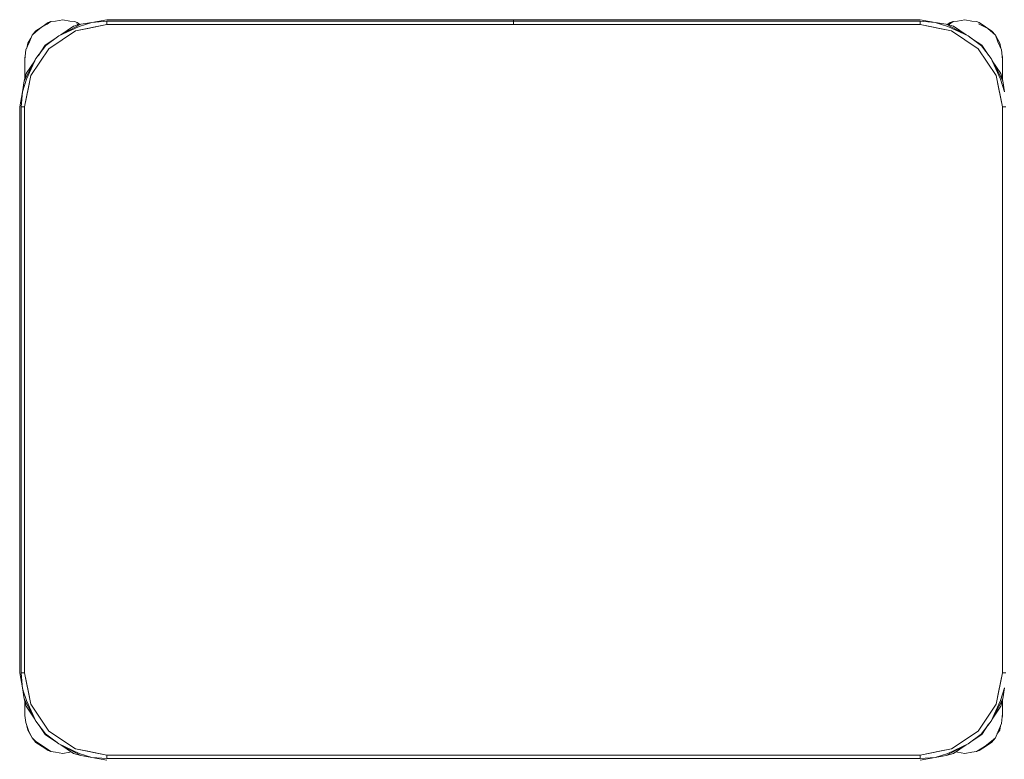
# Model space of a CAD drawing. Header units: millimetres. Extents: x -261 to 187, y -214 to 106.
# Tile 106 of 256: x -219.011 to -218.413, y -153.233 to -152.784. Entities that reach past the tile are written whole.
import ezdxf

# ---------------------------------------------------------------- set-up
doc = ezdxf.new("R2010")
doc.units = ezdxf.units.MM
doc.header["$LTSCALE"] = 0.005
doc.header["$MEASUREMENT"] = 0
doc.layers.add('IFC-Elemento de mobília-Contorno', color=9, linetype='Continuous', lineweight=5)

msp = doc.modelspace()

# ---------------------------------------------------------------- linework, layer by layer
at = {"layer": 'IFC-Elemento de mobília-Contorno', "lineweight": 5}
for p, q in [((-219.0015, -152.79056), (-218.99777, -152.78807)), ((-218.99815, -152.78834), (-218.99459, -152.78651)), ((-218.99777, -152.78807), (-218.99404, -152.78558)), ((-218.99459, -152.78651), (-218.99235, -152.78495)), ((-218.99404, -152.78558), (-218.99235, -152.78495)), ((-218.99235, -152.78495), (-218.98964, -152.7847)), ((-218.98964, -152.7847), (-218.98524, -152.78382)), ((-218.98767, -152.79371), (-218.97426, -152.78657)), ((-218.98767, -152.79371), (-218.97527, -152.78788)), ((-218.98645, -152.79306), (-218.97865, -152.78785)), ((-218.98524, -152.78382), (-218.98084, -152.7847)), ((-218.98084, -152.7847), (-218.97813, -152.78495)), ((-218.97865, -152.78785), (-218.97426, -152.78657)), ((-218.97813, -152.78495), (-218.97644, -152.78558)), ((-218.9775, -152.79062), (-218.95837, -152.78682)), ((-218.9768, -152.78638), (-218.97563, -152.78697)), ((-218.97644, -152.78558), (-218.97474, -152.78671)), ((-218.97527, -152.78788), (-218.96754, -152.78544)), ((-218.97426, -152.78657), (-218.96754, -152.78544)), ((-218.97006, -152.78914), (-218.95837, -152.78682)), ((-218.96754, -152.78544), (-218.95837, -152.78382)), ((-218.96754, -152.78544), (-218.95837, -152.7847)), ((-218.95837, -152.78382), (-218.71144, -152.78382)), ((-218.95837, -152.7847), (-218.71144, -152.7847)), ((-218.95837, -152.78682), (-218.95837, -152.7847)), ((-218.95837, -152.78682), (-218.95837, -152.78576)), ((-218.95837, -152.78682), (-218.46441, -152.78682)), ((-218.71144, -152.78405), (-218.71144, -152.78382)), ((-218.71144, -152.7847), (-218.71144, -152.78405)), ((-218.71144, -152.78567), (-218.71144, -152.7847)), ((-218.71144, -152.78682), (-218.71144, -152.78567)), ((-218.71134, -152.78405), (-218.71134, -152.78382)), ((-218.71134, -152.78382), (-218.46441, -152.78382)), ((-218.71134, -152.7847), (-218.71134, -152.78405)), ((-218.71134, -152.7847), (-218.46441, -152.7847)), ((-218.71134, -152.78567), (-218.71134, -152.7847)), ((-218.71134, -152.78682), (-218.71134, -152.78567)), ((-218.46441, -152.78382), (-218.45523, -152.78544)), ((-218.46441, -152.7847), (-218.45523, -152.78544)), ((-218.46441, -152.78682), (-218.46441, -152.7847)), ((-218.46441, -152.78682), (-218.46441, -152.78576)), ((-218.46441, -152.78682), (-218.45271, -152.78914)), ((-218.46441, -152.78682), (-218.44528, -152.79062)), ((-218.45523, -152.78544), (-218.4475, -152.78788)), ((-218.45523, -152.78544), (-218.44852, -152.78657)), ((-218.44852, -152.78657), (-218.43511, -152.79371)), ((-218.44852, -152.78657), (-218.44413, -152.78785)), ((-218.44852, -152.78657), (-218.44766, -152.78703)), ((-218.44786, -152.78676), (-218.44609, -152.78558)), ((-218.4475, -152.78788), (-218.43511, -152.79371)), ((-218.44739, -152.7869), (-218.44663, -152.78651)), ((-218.44663, -152.78651), (-218.44439, -152.78495)), ((-218.44609, -152.78558), (-218.44439, -152.78495)), ((-218.44439, -152.78495), (-218.44169, -152.7847)), ((-218.44413, -152.78785), (-218.43633, -152.79306)), ((-218.44169, -152.7847), (-218.43729, -152.78382)), ((-218.43729, -152.78382), (-218.43288, -152.7847)), ((-218.43288, -152.7847), (-218.43018, -152.78495)), ((-218.43018, -152.78495), (-218.42849, -152.78558)), ((-218.42884, -152.78638), (-218.42327, -152.78919)), ((-218.42849, -152.78558), (-218.42475, -152.78807)), ((-218.42475, -152.78807), (-218.42102, -152.79056)), ((-219.00538, -152.79729), (-219.00385, -152.7933)), ((-219.00385, -152.7933), (-219.0015, -152.79056)), ((-219.00385, -152.7933), (-219.0015, -152.79127)), ((-219.0015, -152.79127), (-218.99815, -152.78834)), ((-218.99541, -152.79948), (-218.98767, -152.79371)), ((-218.99372, -152.80146), (-218.9775, -152.79062)), ((-218.9775, -152.79062), (-218.97006, -152.78914)), ((-218.45271, -152.78914), (-218.44528, -152.79062)), ((-218.44528, -152.79062), (-218.42906, -152.80146)), ((-218.43511, -152.79371), (-218.42707, -152.79977)), ((-218.43511, -152.79371), (-218.43309, -152.79522)), ((-218.42327, -152.78919), (-218.41868, -152.7933)), ((-218.42102, -152.79056), (-218.41868, -152.7933)), ((-218.41868, -152.7933), (-218.41604, -152.79802)), ((-218.41868, -152.7933), (-218.41714, -152.79729)), ((-219.00755, -152.80214), (-219.00538, -152.79729)), ((-219.00711, -152.80116), (-219.00649, -152.79802)), ((-219.00649, -152.79802), (-219.00454, -152.79511)), ((-219.00147, -152.80751), (-218.99541, -152.79948)), ((-219, -152.80556), (-218.99584, -152.79934)), ((-218.99584, -152.79934), (-218.98984, -152.79534)), ((-218.43318, -152.79517), (-218.42694, -152.79934)), ((-218.42707, -152.79977), (-218.42131, -152.80751)), ((-218.42694, -152.79934), (-218.42293, -152.80532)), ((-218.41714, -152.79729), (-218.41498, -152.80214)), ((-218.41604, -152.79802), (-218.41541, -152.80116)), ((-219.00824, -152.80802), (-219.00755, -152.80214)), ((-219.00824, -152.80682), (-219.00802, -152.80614)), ((-219.00824, -152.80682), (-219.00802, -152.80614)), ((-219.00456, -152.81768), (-218.99372, -152.80146)), ((-219.00147, -152.80751), (-218.99995, -152.80548)), ((-218.42906, -152.80146), (-218.41822, -152.81768)), ((-218.41498, -152.80214), (-218.41429, -152.80802)), ((-218.41463, -152.8051), (-218.41429, -152.80682)), ((-218.41451, -152.80614), (-218.41429, -152.80682)), ((-218.41451, -152.80614), (-218.41429, -152.80682)), ((-219.00861, -152.82092), (-219.00147, -152.80751)), ((-219.00824, -152.8118), (-219.00824, -152.80682)), ((-219.00824, -152.80923), (-219.00824, -152.80802)), ((-219.00824, -152.81051), (-219.00824, -152.80923)), ((-219.00824, -152.8118), (-219.00824, -152.81051)), ((-219.00824, -152.81964), (-219.00824, -152.8118)), ((-219.00733, -152.81653), (-219.00212, -152.80874)), ((-219.0073, -152.81991), (-219.00147, -152.80751)), ((-218.42131, -152.80751), (-218.41548, -152.81991)), ((-218.42131, -152.80751), (-218.41417, -152.82092)), ((-218.42065, -152.80874), (-218.41545, -152.81653)), ((-218.41429, -152.8118), (-218.41429, -152.80682)), ((-218.41429, -152.8205), (-218.41429, -152.80682)), ((-218.41429, -152.80923), (-218.41429, -152.80802)), ((-218.41429, -152.81051), (-218.41429, -152.80923)), ((-218.41429, -152.8118), (-218.41429, -152.81051)), ((-218.41429, -152.8205), (-218.41429, -152.8118)), ((-219.00861, -152.82092), (-219.00733, -152.81653)), ((-219.00837, -152.83681), (-219.00456, -152.81768)), ((-219.00824, -152.81802), (-219.00824, -152.81491)), ((-219.00824, -152.81964), (-219.00824, -152.81802)), ((-219.00604, -152.82512), (-219.00456, -152.81768)), ((-218.41822, -152.81768), (-218.41674, -152.82512)), ((-218.41822, -152.81768), (-218.41441, -152.83681)), ((-218.41545, -152.81653), (-218.41417, -152.82092)), ((-218.41429, -152.81802), (-218.41429, -152.81491)), ((-218.41429, -152.8205), (-218.41429, -152.81802)), ((-219.00974, -152.82764), (-219.0073, -152.81991)), ((-219.00974, -152.82764), (-219.00861, -152.82092)), ((-219.00861, -152.82092), (-219.00824, -152.82023)), ((-218.41548, -152.81991), (-218.41304, -152.82764)), ((-218.41417, -152.82092), (-218.41304, -152.82764)), ((-219.01136, -152.83681), (-219.00974, -152.82764)), ((-219.01049, -152.83681), (-219.00974, -152.82764)), ((-219.00837, -152.83681), (-219.00604, -152.82512)), ((-218.41674, -152.82512), (-218.41441, -152.83681)), ((-219.01136, -153.18079), (-219.01136, -152.83681)), ((-219.01049, -153.18079), (-219.01049, -152.83681)), ((-219.01049, -152.83681), (-219.00837, -152.83681)), ((-219.00942, -152.83681), (-219.00837, -152.83681)), ((-219.00837, -153.18079), (-219.00837, -152.83681)), ((-218.41441, -152.83681), (-218.41335, -152.83681)), ((-218.41441, -153.18079), (-218.41441, -152.83681)), ((-218.41441, -152.83681), (-218.41229, -152.83681)), ((-219.01136, -153.18079), (-219.00974, -153.18996)), ((-219.01049, -153.18079), (-219.00988, -153.18824)), ((-219.01049, -153.18079), (-219.00837, -153.18079)), ((-219.00942, -153.18079), (-219.00837, -153.18079)), ((-219.00837, -153.18079), (-219.00604, -153.19248)), ((-219.00837, -153.18079), (-219.00456, -153.19992)), ((-218.41822, -153.19992), (-218.41441, -153.18079)), ((-218.41674, -153.19248), (-218.41441, -153.18079)), ((-218.41441, -153.18079), (-218.41229, -153.18079)), ((-218.41441, -153.18079), (-218.41335, -153.18079)), ((-219.00988, -153.18825), (-219.00988, -153.18824)), ((-219.00988, -153.18826), (-219.00974, -153.18996)), ((-219.00974, -153.18996), (-219.0092, -153.19167)), ((-219.00974, -153.18996), (-219.00861, -153.19668)), ((-219.0092, -153.19167), (-219.00919, -153.19168)), ((-219.00919, -153.19168), (-219.0073, -153.19769)), ((-219.00604, -153.19248), (-219.00456, -153.19992)), ((-218.41822, -153.19992), (-218.41674, -153.19248)), ((-218.41548, -153.19769), (-218.41304, -153.18996)), ((-218.41417, -153.19668), (-218.41304, -153.18996)), ((-219.00861, -153.19668), (-219.00733, -153.20106)), ((-219.00861, -153.19668), (-219.00147, -153.21009)), ((-219.00824, -153.20181), (-219.00824, -153.19796)), ((-219.00824, -153.1988), (-219.00824, -153.19796)), ((-219.0073, -153.19769), (-219.00147, -153.21009)), ((-219.00456, -153.19992), (-218.99372, -153.21614)), ((-218.42906, -153.21614), (-218.41822, -153.19992)), ((-218.42131, -153.21009), (-218.41417, -153.19668)), ((-218.42131, -153.21009), (-218.41548, -153.19769)), ((-218.41545, -153.20106), (-218.41417, -153.19668)), ((-218.41481, -153.19788), (-218.41417, -153.19668)), ((-218.41429, -153.20181), (-218.41429, -153.1971)), ((-218.41429, -153.1988), (-218.41429, -153.1971)), ((-218.41429, -153.20679), (-218.41429, -153.1971)), ((-219.00824, -153.20679), (-219.00824, -153.20181)), ((-219.00824, -153.20306), (-219.00824, -153.20181)), ((-219.00824, -153.2043), (-219.00824, -153.20306)), ((-219.00824, -153.20554), (-219.00824, -153.2043)), ((-219.00824, -153.20679), (-219.00773, -153.21098)), ((-219.00733, -153.20106), (-219.00212, -153.20886)), ((-218.42065, -153.20886), (-218.41545, -153.20106)), ((-218.41491, -153.21149), (-218.41429, -153.20558)), ((-218.41455, -153.20813), (-218.41429, -153.20679)), ((-218.41447, -153.20736), (-218.41429, -153.20679)), ((-218.41447, -153.20736), (-218.41429, -153.20679)), ((-218.41429, -153.20309), (-218.41429, -153.20181)), ((-218.41429, -153.20679), (-218.41429, -153.20181)), ((-218.41429, -153.20438), (-218.41429, -153.20309)), ((-218.41429, -153.20558), (-218.41429, -153.20438)), ((-219.00773, -153.21098), (-219.00573, -153.21646)), ((-219.00147, -153.21009), (-218.99571, -153.21783)), ((-218.99984, -153.21227), (-218.99584, -153.21826)), ((-218.42736, -153.21812), (-218.42131, -153.21009)), ((-218.42694, -153.21826), (-218.42278, -153.21204)), ((-218.42283, -153.21212), (-218.42131, -153.21009)), ((-218.41714, -153.2168), (-218.41491, -153.21149)), ((-218.41604, -153.21559), (-218.41551, -153.21291)), ((-219.00702, -153.21294), (-219.00649, -153.21559)), ((-219.00649, -153.21559), (-219.00385, -153.22031)), ((-219.00573, -153.21646), (-219.00385, -153.22031)), ((-218.99584, -153.21826), (-218.9896, -153.22243)), ((-218.99571, -153.21783), (-218.98767, -153.22388)), ((-218.99372, -153.21614), (-218.9775, -153.22697)), ((-218.44528, -153.22697), (-218.42906, -153.21614)), ((-218.43511, -153.22388), (-218.42736, -153.21812)), ((-218.43293, -153.22226), (-218.42694, -153.21826)), ((-218.41868, -153.22031), (-218.41714, -153.2168)), ((-218.4177, -153.21808), (-218.41604, -153.21559)), ((-219.00385, -153.22031), (-219.00173, -153.22238)), ((-219.00385, -153.22031), (-219.0015, -153.22305)), ((-219.00173, -153.22238), (-218.99568, -153.22639)), ((-219.0015, -153.22305), (-218.99777, -153.22554)), ((-218.98968, -153.22238), (-218.98767, -153.22388)), ((-218.98767, -153.22388), (-218.97527, -153.22971)), ((-218.98767, -153.22388), (-218.97426, -153.23103)), ((-218.98645, -153.22453), (-218.97865, -153.22975)), ((-218.44852, -153.23103), (-218.43511, -153.22388)), ((-218.4475, -153.22971), (-218.43511, -153.22388)), ((-218.44413, -153.22975), (-218.43633, -153.22453)), ((-218.42483, -153.22535), (-218.42102, -153.22236)), ((-218.42475, -153.22554), (-218.42102, -153.22305)), ((-218.42102, -153.22236), (-218.41868, -153.22031)), ((-218.42102, -153.22305), (-218.41868, -153.22031)), ((-218.99777, -153.22554), (-218.99404, -153.22803)), ((-218.99568, -153.22639), (-218.99235, -153.22866)), ((-218.99404, -153.22803), (-218.99235, -153.22866)), ((-218.99235, -153.22866), (-218.98964, -153.22891)), ((-218.98964, -153.22891), (-218.98524, -153.22979)), ((-218.98524, -153.22979), (-218.98084, -153.22891)), ((-218.98084, -153.22891), (-218.98002, -153.22883)), ((-218.97865, -153.22975), (-218.97426, -153.23103)), ((-218.9775, -153.22697), (-218.97006, -153.22845)), ((-218.9775, -153.22697), (-218.95837, -153.23078)), ((-218.97545, -153.23038), (-218.97426, -153.23103)), ((-218.97527, -153.22971), (-218.96754, -153.23215)), ((-218.97006, -153.22845), (-218.95837, -153.23078)), ((-218.95837, -153.23078), (-218.46441, -153.23078)), ((-218.95837, -153.2329), (-218.95837, -153.23078)), ((-218.95837, -153.23184), (-218.95837, -153.23078)), ((-218.46441, -153.23078), (-218.44528, -153.22697)), ((-218.46441, -153.23078), (-218.45271, -153.22845)), ((-218.46441, -153.23184), (-218.46441, -153.23078)), ((-218.46441, -153.2329), (-218.46441, -153.23078)), ((-218.45523, -153.23215), (-218.4475, -153.22971)), ((-218.45271, -153.22845), (-218.44528, -153.22697)), ((-218.44852, -153.23103), (-218.44413, -153.22975)), ((-218.44273, -153.22881), (-218.44169, -153.22891)), ((-218.44169, -153.22891), (-218.43729, -153.22979)), ((-218.43729, -153.22979), (-218.43288, -153.22891)), ((-218.43288, -153.22891), (-218.43018, -153.22866)), ((-218.43018, -153.22866), (-218.42483, -153.22535)), ((-218.43018, -153.22866), (-218.42849, -153.22803)), ((-218.42849, -153.22803), (-218.42475, -153.22554)), ((-218.97426, -153.23103), (-218.96754, -153.23215)), ((-218.96754, -153.23215), (-218.95837, -153.2329)), ((-218.96754, -153.23215), (-218.95837, -153.23378)), ((-218.95837, -153.2329), (-218.46441, -153.2329)), ((-218.46441, -153.2329), (-218.45523, -153.23215)), ((-218.46441, -153.23378), (-218.45523, -153.23215)), ((-218.45523, -153.23215), (-218.44852, -153.23103))]:
    msp.add_line(p, q, dxfattribs=at)

doc.saveas('drawing.dxf')
